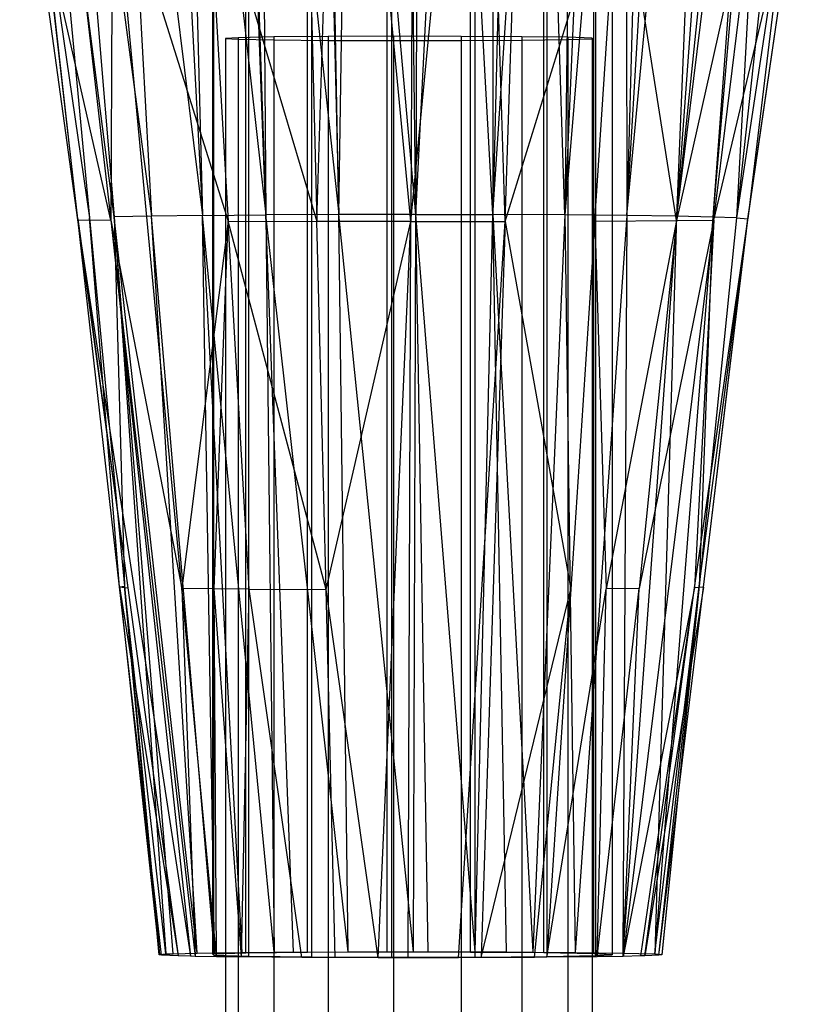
# Model space of a CAD drawing. Extents: x 3 to 49, y 3 to 103.
# Tile 96 of 101: x 25.46 to 26.64, y 95.94 to 97.4. Entities that reach past the tile are written whole.
import ezdxf

# ---------------------------------------------------------------- set-up
doc = ezdxf.new("R2010")
doc.units = 0
doc.header["$LTSCALE"] = 2.54
doc.layers.get('0').update_dxf_attribs({"linetype": 'CONTINUOUS'})

# ---------------------------------------------------------------- blocks, each defined once
blk = doc.blocks.new('HOTEL-MOOD-11782-11790_STL')
at = {"color": 0}
for p, q in [((25.5988, 97.1109, 0.52), (25.4585, 98.2053, 0.7193)), ((25.4585, 98.2053, 0.7193), (25.5625, 97.1096, 0.6293)), ((25.5988, 97.1109, 0.52), (25.4585, 98.2053, 0.7193)), ((25.4585, 98.2053, 0.7193), (25.5625, 97.1096, 0.6293)), ((25.5085, 98.2068, 0.5959), (25.5988, 97.1109, 0.52)), ((25.5085, 98.2068, 0.5959), (25.5988, 97.1109, 0.52)), ((25.5085, 98.2068, 0.5959), (25.6546, 97.1121, 0.4189)), ((25.5085, 98.2068, 0.5959), (25.6546, 97.1121, 0.4189)), ((25.5946, 98.2085, 0.4528), (25.6546, 97.1121, 0.4189)), ((25.5946, 98.2085, 0.4528), (25.6546, 97.1121, 0.4189)), ((25.5946, 98.2085, 0.4528), (25.7304, 97.1131, 0.3318)), ((25.5946, 98.2085, 0.4528), (25.7304, 97.1131, 0.3318)), ((25.6713, 98.2095, 0.3677), (25.7304, 97.1131, 0.3318)), ((25.6713, 98.2095, 0.3677), (25.7304, 97.1131, 0.3318)), ((25.7022, 98.2098, 0.3412), (25.7304, 97.1131, 0.3318)), ((25.7022, 98.2098, 0.3412), (25.7304, 97.1131, 0.3318)), ((25.7022, 98.2098, 0.3412), (25.8248, 97.1139, 0.2653)), ((25.7022, 98.2098, 0.3412), (25.8248, 97.1139, 0.2653)), ((25.8248, 97.1139, 0.2653), (25.7839, 98.2105, 0.2876)), ((25.8248, 97.1139, 0.2653), (25.7839, 98.2105, 0.2876)), ((25.7868, 98.2105, 0.2861), (25.8248, 97.1139, 0.2653)), ((25.7868, 98.2105, 0.2861), (25.8248, 97.1139, 0.2653)), ((25.8158, 98.2107, 0.2722), (25.8248, 97.1139, 0.2653)), ((25.8158, 98.2107, 0.2722), (25.8248, 97.1139, 0.2653)), ((25.8158, 98.2107, 0.2722), (25.9331, 97.1144, 0.2253)), ((25.8158, 98.2107, 0.2722), (25.9331, 97.1144, 0.2253)), ((25.8732, 98.1997, 1.1828), (25.9006, 97.1044, 1.0579)), ((25.8732, 98.1997, 1.1828), (25.9006, 97.1044, 1.0579)), ((25.9006, 97.1044, 1.0579), (25.9352, 98.1996, 1.1913)), ((25.9006, 97.1044, 1.0579), (25.9352, 98.1996, 1.1913)), ((25.9069, 98.211, 0.2418), (25.9331, 97.1144, 0.2253)), ((25.9069, 98.211, 0.2418), (25.9331, 97.1144, 0.2253)), ((25.9331, 97.1144, 0.2253), (25.9137, 98.211, 0.2402)), ((25.9331, 97.1144, 0.2253), (25.9137, 98.211, 0.2402)), ((25.9331, 97.1144, 0.2253), (25.9505, 98.2111, 0.2333)), ((25.9331, 97.1144, 0.2253), (25.9505, 98.2111, 0.2333)), ((26.0405, 97.1042, 1.074), (25.9352, 98.1996, 1.1913)), ((26.0405, 97.1042, 1.074), (25.9352, 98.1996, 1.1913)), ((26.0479, 97.1146, 0.2133), (25.9505, 98.2111, 0.2333)), ((26.0479, 97.1146, 0.2133), (25.9505, 98.2111, 0.2333)), ((26.0479, 97.1146, 0.2133), (26.0341, 98.2112, 0.2266)), ((26.0479, 97.1146, 0.2133), (26.0341, 98.2112, 0.2266)), ((26.0448, 98.1995, 1.1981), (26.0405, 97.1042, 1.074)), ((26.0405, 97.1042, 1.074), (26.1461, 98.1995, 1.195)), ((26.0405, 97.1042, 1.074), (26.1461, 98.1995, 1.195)), ((26.0448, 98.1995, 1.1981), (26.0405, 97.1042, 1.074)), ((26.0514, 98.2112, 0.2265), (26.0479, 97.1146, 0.2133)), ((26.0479, 97.1146, 0.2133), (26.1022, 98.2112, 0.2293)), ((26.0479, 97.1146, 0.2133), (26.1022, 98.2112, 0.2293)), ((26.0514, 98.2112, 0.2265), (26.0479, 97.1146, 0.2133)), ((26.1624, 97.1144, 0.2286), (26.1022, 98.2112, 0.2293)), ((26.1624, 97.1144, 0.2286), (26.1022, 98.2112, 0.2293)), ((26.1808, 97.1044, 1.0614), (26.1461, 98.1995, 1.195)), ((26.1808, 97.1044, 1.0614), (26.1461, 98.1995, 1.195)), ((26.1619, 98.2111, 0.2382), (26.1624, 97.1144, 0.2286)), ((26.1619, 98.2111, 0.2382), (26.1624, 97.1144, 0.2286)), ((26.1887, 98.211, 0.2444), (26.1624, 97.1144, 0.2286)), ((26.1887, 98.211, 0.2444), (26.1624, 97.1144, 0.2286)), ((26.1624, 97.1144, 0.2286), (26.2337, 98.2108, 0.2584)), ((26.1624, 97.1144, 0.2286), (26.2337, 98.2108, 0.2584)), ((26.1808, 97.1044, 1.0614), (26.2167, 98.1996, 1.1877)), ((26.1808, 97.1044, 1.0614), (26.2167, 98.1996, 1.1877)), ((26.2694, 97.1139, 0.2721), (26.2337, 98.2108, 0.2584)), ((26.2694, 97.1139, 0.2721), (26.2337, 98.2108, 0.2584)), ((26.2834, 98.2106, 0.2793), (26.2694, 97.1139, 0.2721)), ((26.2834, 98.2106, 0.2793), (26.2694, 97.1139, 0.2721)), ((26.3168, 98.2104, 0.297), (26.2694, 97.1139, 0.2721)), ((26.3168, 98.2104, 0.297), (26.2694, 97.1139, 0.2721)), ((26.3598, 98.21, 0.3249), (26.2694, 97.1139, 0.2721)), ((26.3598, 98.21, 0.3249), (26.2694, 97.1139, 0.2721)), ((26.3598, 98.21, 0.3249), (26.3617, 97.113, 0.3415)), ((26.3598, 98.21, 0.3249), (26.3617, 97.113, 0.3415)), ((26.3911, 98.2097, 0.3491), (26.3617, 97.113, 0.3415)), ((26.3911, 98.2097, 0.3491), (26.3617, 97.113, 0.3415)), ((26.3617, 97.113, 0.3415), (26.4268, 98.2093, 0.3814)), ((26.3617, 97.113, 0.3415), (26.4268, 98.2093, 0.3814)), ((26.3617, 97.113, 0.3415), (26.4643, 98.2089, 0.4214)), ((26.3617, 97.113, 0.3415), (26.4643, 98.2089, 0.4214)), ((26.4807, 98.2086, 0.4412), (26.4354, 97.112, 0.4305)), ((26.4807, 98.2086, 0.4412), (26.4354, 97.112, 0.4305)), ((26.5152, 98.2081, 0.4883), (26.4354, 97.112, 0.4305)), ((26.5152, 98.2081, 0.4883), (26.4354, 97.112, 0.4305)), ((26.5708, 98.2069, 0.5827), (26.4354, 97.112, 0.4305)), ((26.5708, 98.2069, 0.5827), (26.4354, 97.112, 0.4305)), ((26.5708, 98.2069, 0.5827), (26.4896, 97.1107, 0.5326)), ((26.5708, 98.2069, 0.5827), (26.4896, 97.1107, 0.5326)), ((26.5837, 98.2066, 0.6091), (26.4896, 97.1107, 0.5326)), ((26.5837, 98.2066, 0.6091), (26.4896, 97.1107, 0.5326)), ((26.5837, 98.2066, 0.6091), (26.5247, 97.1094, 0.6422)), ((26.5837, 98.2066, 0.6091), (26.5247, 97.1094, 0.6422)), ((26.6434, 98.2048, 0.7618), (26.5247, 97.1094, 0.6422)), ((26.6434, 98.2048, 0.7618), (26.5247, 97.1094, 0.6422)), ((25.7457, 96.0141, 0.5162), (25.7457, 97.864, 0.5385)), ((25.7457, 96.0141, 0.5162), (25.7457, 97.864, 0.5385)), ((25.7472, 96.0126, 0.641), (25.7472, 97.8625, 0.6632)), ((25.7472, 96.0126, 0.641), (25.7472, 97.8625, 0.6632)), ((25.795, 96.0155, 0.4017), (25.795, 97.8654, 0.424)), ((25.795, 96.0155, 0.4017), (25.795, 97.8654, 0.424)), ((25.7993, 96.0112, 0.7543), (25.7993, 97.8611, 0.7766)), ((25.7993, 96.0112, 0.7543), (25.7993, 97.8611, 0.7766)), ((25.8867, 96.0165, 0.3171), (25.8867, 97.8664, 0.3394)), ((25.8867, 96.0165, 0.3171), (25.8867, 97.8664, 0.3394)), ((26.0049, 96.017, 0.2771), (26.0049, 97.8669, 0.2994)), ((26.0049, 96.017, 0.2771), (26.0049, 97.8669, 0.2994)), ((26.1291, 96.0169, 0.2887), (26.1291, 97.8667, 0.311)), ((26.1291, 96.0169, 0.2887), (26.1291, 97.8667, 0.311)), ((26.2379, 96.0161, 0.3497), (26.2379, 97.866, 0.372)), ((26.2379, 96.0161, 0.3497), (26.2379, 97.866, 0.372)), ((26.2432, 96.0107, 0.7956), (26.2432, 97.8606, 0.8178)), ((26.2432, 96.0107, 0.7956), (26.2432, 97.8606, 0.8178)), ((26.3124, 96.0149, 0.4498), (26.3124, 97.8648, 0.472)), ((26.3124, 96.0149, 0.4498), (26.3124, 97.8648, 0.472)), ((26.3153, 96.012, 0.6938), (26.3153, 97.8618, 0.716)), ((26.3153, 96.012, 0.6938), (26.3153, 97.8618, 0.716)), ((26.3398, 97.8633, 0.5937), (26.3398, 96.0134, 0.5714)), ((26.3398, 97.8633, 0.5937), (26.3398, 96.0134, 0.5714)), ((25.893, 96.0103, 0.8366), (25.893, 97.8601, 0.8589)), ((25.893, 96.0103, 0.8366), (25.893, 97.8601, 0.8589)), ((26.0121, 96.0098, 0.8737), (26.0121, 97.8597, 0.896)), ((26.0121, 96.0098, 0.8737), (26.0121, 97.8597, 0.896)), ((26.136, 96.01, 0.8592), (26.136, 97.8598, 0.8815)), ((26.136, 96.01, 0.8592), (26.136, 97.8598, 0.8815)), ((25.5449, 97.1082, 0.742), (25.4827, 97.6559, 0.797)), ((25.4827, 97.6559, 0.797), (25.5625, 97.1096, 0.6293)), ((25.4827, 97.6559, 0.797), (25.5625, 97.1096, 0.6293)), ((25.4827, 97.6559, 0.797), (25.5444, 97.1068, 0.854)), ((25.4827, 97.6559, 0.797), (25.5444, 97.1068, 0.854)), ((25.5449, 97.1082, 0.742), (25.4827, 97.6559, 0.797)), ((26.6076, 97.6557, 0.8127), (26.5247, 97.1094, 0.6422)), ((26.6076, 97.6557, 0.8127), (26.5247, 97.1094, 0.6422)), ((26.6076, 97.6557, 0.8127), (26.5415, 97.108, 0.7548)), ((26.6076, 97.6557, 0.8127), (26.5415, 97.108, 0.7548)), ((25.4694, 97.6544, 0.9204), (25.5444, 97.1068, 0.854)), ((25.5939, 97.1063, 0.9026), (25.4694, 97.6544, 0.9204)), ((25.5939, 97.1063, 0.9026), (25.4694, 97.6544, 0.9204)), ((25.4694, 97.6544, 0.9204), (25.5444, 97.1068, 0.854)), ((25.5311, 97.6539, 0.9687), (25.5939, 97.1063, 0.9026)), ((25.5311, 97.6539, 0.9687), (25.5939, 97.1063, 0.9026)), ((25.5965, 97.6534, 1.0113), (25.5939, 97.1063, 0.9026)), ((25.5965, 97.6534, 1.0113), (25.5939, 97.1063, 0.9026)), ((25.6997, 96.5581, 0.8802), (25.5965, 97.6534, 1.0113)), ((25.5965, 97.6534, 1.0113), (25.7684, 97.1049, 1.0144)), ((25.5965, 97.6534, 1.0113), (25.7684, 97.1049, 1.0144)), ((25.6997, 96.5581, 0.8802), (25.5965, 97.6534, 1.0113)), ((25.737, 97.6525, 1.0783), (25.9006, 97.1044, 1.0579)), ((25.737, 97.6525, 1.0783), (25.9006, 97.1044, 1.0579)), ((25.737, 97.6525, 1.0783), (25.7684, 97.1049, 1.0144)), ((25.737, 97.6525, 1.0783), (25.7684, 97.1049, 1.0144)), ((26.1808, 97.1044, 1.0614), (26.3497, 97.6524, 1.0865)), ((26.1808, 97.1044, 1.0614), (26.3497, 97.6524, 1.0865)), ((26.3139, 97.1048, 1.0212), (26.3497, 97.6524, 1.0865)), ((26.3139, 97.1048, 1.0212), (26.3497, 97.6524, 1.0865)), ((26.4357, 97.1056, 0.9555), (26.3497, 97.6524, 1.0865)), ((26.4357, 97.1056, 0.9555), (26.3497, 97.6524, 1.0865)), ((26.5583, 97.6537, 0.9825), (26.4357, 97.1056, 0.9555)), ((26.5583, 97.6537, 0.9825), (26.4357, 97.1056, 0.9555)), ((26.4357, 97.1056, 0.9555), (26.4918, 97.6532, 1.0232)), ((26.4357, 97.1056, 0.9555), (26.4918, 97.6532, 1.0232)), ((26.4909, 97.1061, 0.9138), (26.6212, 97.6543, 0.9359)), ((26.4909, 97.1061, 0.9138), (26.6212, 97.6543, 0.9359)), ((26.4909, 97.1061, 0.9138), (26.5583, 97.6537, 0.9825)), ((26.4909, 97.1061, 0.9138), (26.5583, 97.6537, 0.9825)), ((26.5415, 97.108, 0.7548), (26.6212, 97.6543, 0.9359)), ((26.5415, 97.108, 0.7548), (26.6212, 97.6543, 0.9359)), ((26.5416, 97.1067, 0.8665), (26.6212, 97.6543, 0.9359)), ((26.5416, 97.1067, 0.8665), (26.6212, 97.6543, 0.9359)), ((25.7834, 97.3776, 0.4921), (25.7648, 97.3765, 0.5915)), ((25.7834, 97.3776, 0.4921), (25.7648, 97.3765, 0.5915)), ((25.8366, 97.3787, 0.4062), (25.7834, 97.3776, 0.4921)), ((25.8366, 97.3787, 0.4062), (25.7834, 97.3776, 0.4921)), ((25.7834, 97.3776, 0.4921), (25.7834, 92.8017, 0.488)), ((25.7834, 97.3776, 0.4921), (25.7834, 92.8017, 0.488)), ((25.9173, 97.3794, 0.3453), (25.8366, 97.3787, 0.4062)), ((25.9173, 97.3794, 0.3453), (25.8366, 97.3787, 0.4062)), ((25.8366, 97.3787, 0.4062), (25.8366, 92.8011, 0.4021)), ((25.8366, 97.3787, 0.4062), (25.8366, 92.8011, 0.4021)), ((26.0145, 97.3798, 0.3177), (25.9173, 97.3794, 0.3453)), ((26.0145, 97.3798, 0.3177), (25.9173, 97.3794, 0.3453)), ((25.9173, 97.3794, 0.3453), (25.9173, 92.8007, 0.3412)), ((25.9173, 97.3794, 0.3453), (25.9173, 92.8007, 0.3412)), ((26.1151, 97.3796, 0.327), (26.0145, 97.3798, 0.3177)), ((26.0145, 97.3798, 0.3177), (26.0145, 92.8006, 0.3135)), ((26.1151, 97.3796, 0.327), (26.0145, 97.3798, 0.3177)), ((26.0145, 97.3798, 0.3177), (26.0145, 92.8006, 0.3135)), ((26.2056, 97.3791, 0.372), (26.1151, 97.3796, 0.327)), ((26.1151, 97.3796, 0.327), (26.1151, 92.8006, 0.3229)), ((26.2056, 97.3791, 0.372), (26.1151, 97.3796, 0.327)), ((26.1151, 97.3796, 0.327), (26.1151, 92.8006, 0.3229)), ((26.2736, 97.3782, 0.4467), (26.2056, 97.3791, 0.372)), ((26.2056, 97.3791, 0.372), (26.2056, 92.8009, 0.3679)), ((26.2736, 97.3782, 0.4467), (26.2056, 97.3791, 0.372)), ((26.2056, 97.3791, 0.372), (26.2056, 92.8009, 0.3679)), ((26.3102, 97.3771, 0.541), (26.2736, 97.3782, 0.4467)), ((26.2736, 97.3782, 0.4467), (26.2736, 92.8014, 0.4426)), ((26.3102, 97.3771, 0.541), (26.2736, 97.3782, 0.4467)), ((26.2736, 97.3782, 0.4467), (26.2736, 92.8014, 0.4426)), ((26.3102, 97.3758, 0.642), (26.3102, 97.3771, 0.541)), ((26.3102, 97.3771, 0.541), (26.3102, 92.802, 0.5368)), ((26.3102, 97.3771, 0.541), (26.3102, 92.802, 0.5368)), ((26.3102, 97.3758, 0.642), (26.3102, 97.3771, 0.541)), ((25.7648, 97.3765, 0.5915), (25.7834, 97.3753, 0.6908)), ((25.7648, 97.3765, 0.5915), (25.7834, 97.3753, 0.6908)), ((25.7648, 97.3765, 0.5915), (25.7648, 92.8023, 0.5874)), ((25.7648, 97.3765, 0.5915), (25.7648, 92.8023, 0.5874)), ((25.7834, 97.3753, 0.6908), (25.8366, 97.3742, 0.7767)), ((25.7834, 97.3753, 0.6908), (25.7834, 92.8029, 0.6867)), ((25.7834, 97.3753, 0.6908), (25.8366, 97.3742, 0.7767)), ((25.7834, 97.3753, 0.6908), (25.7834, 92.8029, 0.6867)), ((25.8366, 97.3742, 0.7767), (25.9173, 97.3735, 0.8376)), ((25.8366, 97.3742, 0.7767), (25.9173, 97.3735, 0.8376)), ((25.8366, 97.3742, 0.7767), (25.8366, 92.8035, 0.7726)), ((25.8366, 97.3742, 0.7767), (25.8366, 92.8035, 0.7726)), ((25.9173, 97.3735, 0.8376), (26.0145, 97.3732, 0.8653)), ((25.9173, 97.3735, 0.8376), (26.0145, 97.3732, 0.8653)), ((25.9173, 97.3735, 0.8376), (25.9173, 92.8039, 0.8335)), ((25.9173, 97.3735, 0.8376), (25.9173, 92.8039, 0.8335)), ((26.0145, 97.3732, 0.8653), (26.1151, 97.3733, 0.856)), ((26.0145, 97.3732, 0.8653), (26.1151, 97.3733, 0.856)), ((26.0145, 97.3732, 0.8653), (26.0145, 92.8041, 0.8612)), ((26.0145, 97.3732, 0.8653), (26.0145, 92.8041, 0.8612)), ((26.1151, 97.3733, 0.856), (26.2056, 97.3738, 0.8109)), ((26.1151, 97.3733, 0.856), (26.2056, 97.3738, 0.8109)), ((26.1151, 97.3733, 0.856), (26.1151, 92.804, 0.8519)), ((26.1151, 97.3733, 0.856), (26.1151, 92.804, 0.8519)), ((26.2056, 97.3738, 0.8109), (26.2736, 97.3747, 0.7362)), ((26.2056, 97.3738, 0.8109), (26.2736, 97.3747, 0.7362)), ((26.2056, 97.3738, 0.8109), (26.2056, 92.8037, 0.8068)), ((26.2056, 97.3738, 0.8109), (26.2056, 92.8037, 0.8068)), ((26.2736, 97.3747, 0.7362), (26.3102, 97.3758, 0.642)), ((26.2736, 97.3747, 0.7362), (26.3102, 97.3758, 0.642)), ((26.2736, 97.3747, 0.7362), (26.2736, 92.8032, 0.7321)), ((26.2736, 97.3747, 0.7362), (26.2736, 92.8032, 0.7321)), ((26.3102, 97.3758, 0.642), (26.3102, 92.8026, 0.6379)), ((26.3102, 97.3758, 0.642), (26.3102, 92.8026, 0.6379)), ((25.7304, 97.1131, 0.3318), (25.8248, 97.1139, 0.2653)), ((25.7304, 97.1131, 0.3318), (25.8248, 97.1139, 0.2653)), ((25.9331, 97.1144, 0.2253), (25.8248, 97.1139, 0.2653)), ((25.9331, 97.1144, 0.2253), (25.8248, 97.1139, 0.2653)), ((25.8248, 97.1139, 0.2653), (25.837, 96.0172, 0.2597)), ((25.9472, 96.0178, 0.2118), (25.8248, 97.1139, 0.2653)), ((25.9472, 96.0178, 0.2118), (25.8248, 97.1139, 0.2653)), ((25.8656, 96.0174, 0.243), (25.8248, 97.1139, 0.2653)), ((25.8656, 96.0174, 0.243), (25.8248, 97.1139, 0.2653)), ((25.8248, 97.1139, 0.2653), (25.837, 96.0172, 0.2597)), ((26.0479, 97.1146, 0.2133), (25.9331, 97.1144, 0.2253)), ((26.0479, 97.1146, 0.2133), (25.9331, 97.1144, 0.2253)), ((26.0445, 96.0179, 0.2001), (25.9331, 97.1144, 0.2253)), ((26.0445, 96.0179, 0.2001), (25.9331, 97.1144, 0.2253)), ((25.9472, 96.0178, 0.2118), (25.9331, 97.1144, 0.2253)), ((25.9472, 96.0178, 0.2118), (25.9331, 97.1144, 0.2253)), ((26.0445, 96.0179, 0.2001), (26.0479, 97.1146, 0.2133)), ((26.0445, 96.0179, 0.2001), (26.0479, 97.1146, 0.2133)), ((26.1361, 96.0178, 0.2127), (26.0479, 97.1146, 0.2133)), ((26.0479, 97.1146, 0.2133), (26.1624, 97.1144, 0.2286)), ((26.0479, 97.1146, 0.2133), (26.1624, 97.1144, 0.2286)), ((26.0662, 96.0179, 0.201), (26.0479, 97.1146, 0.2133)), ((26.1361, 96.0178, 0.2127), (26.0479, 97.1146, 0.2133)), ((26.0662, 96.0179, 0.201), (26.0479, 97.1146, 0.2133)), ((26.1361, 96.0178, 0.2127), (26.1624, 97.1144, 0.2286)), ((26.1361, 96.0178, 0.2127), (26.1624, 97.1144, 0.2286)), ((26.2694, 97.1139, 0.2721), (26.1624, 97.1144, 0.2286)), ((26.1825, 96.0176, 0.2283), (26.1624, 97.1144, 0.2286)), ((26.1624, 97.1144, 0.2286), (26.2219, 96.0174, 0.2472)), ((26.1624, 97.1144, 0.2286), (26.2219, 96.0174, 0.2472)), ((26.2694, 97.1139, 0.2721), (26.1624, 97.1144, 0.2286)), ((26.1825, 96.0176, 0.2283), (26.1624, 97.1144, 0.2286)), ((26.2694, 97.1139, 0.2721), (26.2219, 96.0174, 0.2472)), ((26.2694, 97.1139, 0.2721), (26.2219, 96.0174, 0.2472)), ((26.3617, 97.113, 0.3415), (26.2694, 97.1139, 0.2721)), ((26.2694, 97.1139, 0.2721), (26.2849, 96.0168, 0.2912)), ((26.2694, 97.1139, 0.2721), (26.2849, 96.0168, 0.2912)), ((26.3617, 97.113, 0.3415), (26.2694, 97.1139, 0.2721)), ((25.5449, 97.1082, 0.742), (25.5444, 97.1068, 0.854)), ((25.5449, 97.1082, 0.742), (25.5444, 97.1068, 0.854)), ((25.5444, 97.1068, 0.854), (25.5939, 97.1063, 0.9026)), ((25.5444, 97.1068, 0.854), (25.7127, 96.0112, 0.7584)), ((25.5444, 97.1068, 0.854), (25.6194, 96.5592, 0.7875)), ((25.5444, 97.1068, 0.854), (25.5939, 97.1063, 0.9026)), ((25.5444, 97.1068, 0.854), (25.7127, 96.0112, 0.7584)), ((25.5444, 97.1068, 0.854), (25.6194, 96.5592, 0.7875)), ((25.6071, 96.5605, 0.6869), (25.5449, 97.1082, 0.742)), ((25.5449, 97.1082, 0.742), (25.6194, 96.5592, 0.7875)), ((25.5449, 97.1082, 0.742), (25.6194, 96.5592, 0.7875)), ((25.6071, 96.5605, 0.6869), (25.5449, 97.1082, 0.742)), ((25.6071, 96.5605, 0.6869), (25.5625, 97.1096, 0.6293)), ((25.5625, 97.1096, 0.6293), (25.6145, 96.5617, 0.5843)), ((25.6071, 96.5605, 0.6869), (25.5625, 97.1096, 0.6293)), ((25.5625, 97.1096, 0.6293), (25.6145, 96.5617, 0.5843)), ((25.5939, 97.1063, 0.9026), (25.6997, 96.5581, 0.8802)), ((25.5939, 97.1063, 0.9026), (25.6997, 96.5581, 0.8802)), ((25.5939, 97.1063, 0.9026), (25.7197, 96.011, 0.7703)), ((25.5939, 97.1063, 0.9026), (25.7197, 96.011, 0.7703)), ((25.5939, 97.1063, 0.9026), (25.7127, 96.0112, 0.7584)), ((25.5939, 97.1063, 0.9026), (25.7127, 96.0112, 0.7584)), ((25.6546, 97.1121, 0.4189), (25.5988, 97.1109, 0.52)), ((25.6546, 97.1121, 0.4189), (25.5988, 97.1109, 0.52)), ((25.5988, 97.1109, 0.52), (25.6145, 96.5617, 0.5843)), ((25.5988, 97.1109, 0.52), (25.6145, 96.5617, 0.5843)), ((25.5988, 97.1109, 0.52), (25.6757, 96.0145, 0.4854)), ((25.7225, 96.0158, 0.3753), (25.5988, 97.1109, 0.52)), ((25.7225, 96.0158, 0.3753), (25.5988, 97.1109, 0.52)), ((25.6868, 96.0149, 0.4488), (25.5988, 97.1109, 0.52)), ((25.6868, 96.0149, 0.4488), (25.5988, 97.1109, 0.52)), ((25.5988, 97.1109, 0.52), (25.6757, 96.0145, 0.4854)), ((25.7304, 97.1131, 0.3318), (25.6546, 97.1121, 0.4189)), ((25.7304, 97.1131, 0.3318), (25.6546, 97.1121, 0.4189)), ((25.7484, 96.0162, 0.339), (25.6546, 97.1121, 0.4189)), ((25.7484, 96.0162, 0.339), (25.6546, 97.1121, 0.4189)), ((25.7225, 96.0158, 0.3753), (25.6546, 97.1121, 0.4189)), ((25.7225, 96.0158, 0.3753), (25.6546, 97.1121, 0.4189)), ((25.7684, 97.1049, 1.0144), (25.6997, 96.5581, 0.8802)), ((25.7684, 97.1049, 1.0144), (25.6997, 96.5581, 0.8802)), ((25.837, 96.0172, 0.2597), (25.7304, 97.1131, 0.3318)), ((25.7895, 96.0168, 0.2959), (25.7304, 97.1131, 0.3318)), ((25.837, 96.0172, 0.2597), (25.7304, 97.1131, 0.3318)), ((25.7895, 96.0168, 0.2959), (25.7304, 97.1131, 0.3318)), ((25.7484, 96.0162, 0.339), (25.7304, 97.1131, 0.3318)), ((25.7484, 96.0162, 0.339), (25.7304, 97.1131, 0.3318)), ((25.7477, 96.5577, 0.9183), (25.7684, 97.1049, 1.0144)), ((25.7477, 96.5577, 0.9183), (25.7684, 97.1049, 1.0144)), ((25.7684, 97.1049, 1.0144), (25.9006, 97.1044, 1.0579)), ((25.7998, 96.5573, 0.9505), (25.7684, 97.1049, 1.0144)), ((25.7998, 96.5573, 0.9505), (25.7684, 97.1049, 1.0144)), ((25.9143, 96.5567, 0.9954), (25.7684, 97.1049, 1.0144)), ((25.9143, 96.5567, 0.9954), (25.7684, 97.1049, 1.0144)), ((25.7684, 97.1049, 1.0144), (25.9006, 97.1044, 1.0579)), ((25.9143, 96.5567, 0.9954), (25.9006, 97.1044, 1.0579)), ((25.9143, 96.5567, 0.9954), (25.9006, 97.1044, 1.0579)), ((26.0405, 97.1042, 1.074), (25.9006, 97.1044, 1.0579)), ((26.0405, 97.1042, 1.074), (25.9006, 97.1044, 1.0579)), ((25.9143, 96.5567, 0.9954), (26.0405, 97.1042, 1.074)), ((25.9143, 96.5567, 0.9954), (26.0405, 97.1042, 1.074)), ((25.9916, 96.0089, 0.9469), (26.0405, 97.1042, 1.074)), ((25.9916, 96.0089, 0.9469), (26.0405, 97.1042, 1.074)), ((26.0363, 96.0089, 0.95), (26.0405, 97.1042, 1.074)), ((26.0363, 96.0089, 0.95), (26.0405, 97.1042, 1.074)), ((26.0405, 97.1042, 1.074), (26.1808, 97.1044, 1.0614)), ((26.0405, 97.1042, 1.074), (26.1808, 97.1044, 1.0614)), ((26.1112, 96.009, 0.9432), (26.1808, 97.1044, 1.0614)), ((26.1112, 96.009, 0.9432), (26.1808, 97.1044, 1.0614)), ((26.1808, 97.1044, 1.0614), (26.1449, 96.0091, 0.935)), ((26.1808, 97.1044, 1.0614), (26.1449, 96.0091, 0.935)), ((26.1808, 97.1044, 1.0614), (26.2782, 96.5572, 0.9558)), ((26.1808, 97.1044, 1.0614), (26.2782, 96.5572, 0.9558)), ((26.3139, 97.1048, 1.0212), (26.2782, 96.5572, 0.9558)), ((26.3139, 97.1048, 1.0212), (26.2782, 96.5572, 0.9558)), ((26.3617, 97.113, 0.3415), (26.2849, 96.0168, 0.2912)), ((26.3617, 97.113, 0.3415), (26.2849, 96.0168, 0.2912)), ((26.3139, 97.1048, 1.0212), (26.4357, 97.1056, 0.9555)), ((26.3139, 97.1048, 1.0212), (26.4357, 97.1056, 0.9555)), ((26.3139, 97.1048, 1.0212), (26.331, 96.5576, 0.9248)), ((26.3139, 97.1048, 1.0212), (26.331, 96.5576, 0.9248)), ((26.4357, 97.1056, 0.9555), (26.331, 96.5576, 0.9248)), ((26.4357, 97.1056, 0.9555), (26.331, 96.5576, 0.9248)), ((26.3617, 97.113, 0.3415), (26.3556, 96.0158, 0.3728)), ((26.3617, 97.113, 0.3415), (26.3556, 96.0158, 0.3728)), ((26.4354, 97.112, 0.4305), (26.3556, 96.0158, 0.3728)), ((26.4354, 97.112, 0.4305), (26.3556, 96.0158, 0.3728)), ((26.4909, 97.1061, 0.9138), (26.3562, 96.011, 0.7764)), ((26.4909, 97.1061, 0.9138), (26.3562, 96.011, 0.7764)), ((26.4354, 97.112, 0.4305), (26.3617, 97.113, 0.3415)), ((26.4354, 97.112, 0.4305), (26.3617, 97.113, 0.3415)), ((26.4909, 97.1061, 0.9138), (26.3797, 96.558, 0.8878)), ((26.4909, 97.1061, 0.9138), (26.3797, 96.558, 0.8878)), ((26.4357, 97.1056, 0.9555), (26.3797, 96.558, 0.8878)), ((26.4357, 97.1056, 0.9555), (26.3797, 96.558, 0.8878)), ((26.4354, 97.112, 0.4305), (26.4032, 96.0145, 0.4825)), ((26.4354, 97.112, 0.4305), (26.4032, 96.0145, 0.4825)), ((26.4896, 97.1107, 0.5326), (26.4032, 96.0145, 0.4825)), ((26.4896, 97.1107, 0.5326), (26.4032, 96.0145, 0.4825)), ((26.4896, 97.1107, 0.5326), (26.4354, 97.112, 0.4305)), ((26.4896, 97.1107, 0.5326), (26.4354, 97.112, 0.4305)), ((26.4357, 97.1056, 0.9555), (26.4909, 97.1061, 0.9138)), ((26.4357, 97.1056, 0.9555), (26.4909, 97.1061, 0.9138)), ((26.462, 96.5591, 0.797), (26.5416, 97.1067, 0.8665)), ((26.462, 96.5591, 0.797), (26.5416, 97.1067, 0.8665)), ((26.4909, 97.1061, 0.9138), (26.462, 96.5591, 0.797)), ((26.4909, 97.1061, 0.9138), (26.462, 96.5591, 0.797)), ((26.4896, 97.1107, 0.5326), (26.4692, 96.5616, 0.5945)), ((26.4896, 97.1107, 0.5326), (26.4692, 96.5616, 0.5945)), ((26.5247, 97.1094, 0.6422), (26.4692, 96.5616, 0.5945)), ((26.5247, 97.1094, 0.6422), (26.4692, 96.5616, 0.5945)), ((26.4692, 96.5616, 0.5945), (26.5415, 97.108, 0.7548)), ((26.4692, 96.5616, 0.5945), (26.5415, 97.108, 0.7548)), ((26.4754, 96.5603, 0.6969), (26.5415, 97.108, 0.7548)), ((26.4754, 96.5603, 0.6969), (26.5415, 97.108, 0.7548)), ((26.4754, 96.5603, 0.6969), (26.5416, 97.1067, 0.8665)), ((26.4754, 96.5603, 0.6969), (26.5416, 97.1067, 0.8665)), ((26.5247, 97.1094, 0.6422), (26.4896, 97.1107, 0.5326)), ((26.5247, 97.1094, 0.6422), (26.4896, 97.1107, 0.5326)), ((26.5247, 97.1094, 0.6422), (26.5415, 97.108, 0.7548)), ((26.5247, 97.1094, 0.6422), (26.5415, 97.108, 0.7548)), ((26.5416, 97.1067, 0.8665), (26.5415, 97.108, 0.7548)), ((26.5416, 97.1067, 0.8665), (26.5415, 97.108, 0.7548)), ((25.6071, 96.5605, 0.6869), (25.6145, 96.5617, 0.5843)), ((25.6071, 96.5605, 0.6869), (25.6145, 96.5617, 0.5843)), ((25.6692, 96.0127, 0.6319), (25.6071, 96.5605, 0.6869)), ((25.6071, 96.5605, 0.6869), (25.6661, 96.013, 0.605)), ((25.6071, 96.5605, 0.6869), (25.6661, 96.013, 0.605)), ((25.6071, 96.5605, 0.6869), (25.6194, 96.5592, 0.7875)), ((25.6071, 96.5605, 0.6869), (25.6194, 96.5592, 0.7875)), ((25.6071, 96.5605, 0.6869), (25.6944, 96.0116, 0.7211)), ((25.6071, 96.5605, 0.6869), (25.6944, 96.0116, 0.7211)), ((25.6692, 96.0127, 0.6319), (25.6071, 96.5605, 0.6869)), ((25.6661, 96.013, 0.605), (25.6145, 96.5617, 0.5843)), ((25.6145, 96.5617, 0.5843), (25.6665, 96.0138, 0.5393)), ((25.6661, 96.013, 0.605), (25.6145, 96.5617, 0.5843)), ((25.6757, 96.0145, 0.4854), (25.6145, 96.5617, 0.5843)), ((25.6757, 96.0145, 0.4854), (25.6145, 96.5617, 0.5843)), ((25.6145, 96.5617, 0.5843), (25.6665, 96.0138, 0.5393)), ((25.6194, 96.5592, 0.7875), (25.6944, 96.0116, 0.7211)), ((25.6194, 96.5592, 0.7875), (25.6944, 96.0116, 0.7211)), ((25.7513, 96.0105, 0.8147), (25.6997, 96.5581, 0.8802)), ((25.6997, 96.5581, 0.8802), (25.7197, 96.011, 0.7703)), ((25.6997, 96.5581, 0.8802), (25.7197, 96.011, 0.7703)), ((25.7477, 96.5577, 0.9183), (25.6997, 96.5581, 0.8802)), ((25.7513, 96.0105, 0.8147), (25.6997, 96.5581, 0.8802)), ((25.7477, 96.5577, 0.9183), (25.6997, 96.5581, 0.8802)), ((25.7513, 96.0105, 0.8147), (25.7477, 96.5577, 0.9183)), ((25.7886, 96.0101, 0.8534), (25.7477, 96.5577, 0.9183)), ((25.7513, 96.0105, 0.8147), (25.7477, 96.5577, 0.9183)), ((25.7886, 96.0101, 0.8534), (25.7477, 96.5577, 0.9183)), ((25.7998, 96.5573, 0.9505), (25.7477, 96.5577, 0.9183)), ((25.7998, 96.5573, 0.9505), (25.7477, 96.5577, 0.9183)), ((25.7886, 96.0101, 0.8534), (25.7998, 96.5573, 0.9505)), ((25.7886, 96.0101, 0.8534), (25.7998, 96.5573, 0.9505)), ((25.7998, 96.5573, 0.9505), (25.9143, 96.5567, 0.9954)), ((25.878, 96.0093, 0.9134), (25.7998, 96.5573, 0.9505)), ((25.7998, 96.5573, 0.9505), (25.9143, 96.5567, 0.9954)), ((25.878, 96.0093, 0.9134), (25.7998, 96.5573, 0.9505)), ((25.928, 96.0091, 0.933), (25.9143, 96.5567, 0.9954)), ((25.928, 96.0091, 0.933), (25.9143, 96.5567, 0.9954)), ((25.9916, 96.0089, 0.9469), (25.9143, 96.5567, 0.9954)), ((25.9916, 96.0089, 0.9469), (25.9143, 96.5567, 0.9954)), ((26.1449, 96.0091, 0.935), (26.2782, 96.5572, 0.9558)), ((26.1449, 96.0091, 0.935), (26.2782, 96.5572, 0.9558)), ((26.2242, 96.0095, 0.9016), (26.2782, 96.5572, 0.9558)), ((26.2242, 96.0095, 0.9016), (26.2782, 96.5572, 0.9558)), ((26.2425, 96.0096, 0.8905), (26.331, 96.5576, 0.9248)), ((26.2425, 96.0096, 0.8905), (26.331, 96.5576, 0.9248)), ((26.2782, 96.5572, 0.9558), (26.2425, 96.0096, 0.8905)), ((26.2782, 96.5572, 0.9558), (26.2425, 96.0096, 0.8905)), ((26.3177, 96.0104, 0.8269), (26.3797, 96.558, 0.8878)), ((26.3177, 96.0104, 0.8269), (26.3797, 96.558, 0.8878)), ((26.3177, 96.0104, 0.8269), (26.331, 96.5576, 0.9248)), ((26.3177, 96.0104, 0.8269), (26.331, 96.5576, 0.9248)), ((26.3797, 96.558, 0.8878), (26.331, 96.5576, 0.9248)), ((26.3797, 96.558, 0.8878), (26.331, 96.5576, 0.9248)), ((26.462, 96.5591, 0.797), (26.3562, 96.011, 0.7764)), ((26.462, 96.5591, 0.797), (26.3562, 96.011, 0.7764)), ((26.3562, 96.011, 0.7764), (26.3797, 96.558, 0.8878)), ((26.3562, 96.011, 0.7764), (26.3797, 96.558, 0.8878)), ((26.3824, 96.0116, 0.7276), (26.462, 96.5591, 0.797)), ((26.3824, 96.0116, 0.7276), (26.462, 96.5591, 0.797)), ((26.4754, 96.5603, 0.6969), (26.3886, 96.0117, 0.7128)), ((26.4754, 96.5603, 0.6969), (26.3886, 96.0117, 0.7128)), ((26.3886, 96.0117, 0.7128), (26.462, 96.5591, 0.797)), ((26.3886, 96.0117, 0.7128), (26.462, 96.5591, 0.797)), ((26.4032, 96.0145, 0.4825), (26.4692, 96.5616, 0.5945)), ((26.4032, 96.0145, 0.4825), (26.4692, 96.5616, 0.5945)), ((26.4093, 96.0126, 0.639), (26.4692, 96.5616, 0.5945)), ((26.4093, 96.0126, 0.639), (26.4692, 96.5616, 0.5945)), ((26.4093, 96.0126, 0.639), (26.4754, 96.5603, 0.6969)), ((26.4093, 96.0126, 0.639), (26.4754, 96.5603, 0.6969)), ((26.4692, 96.5616, 0.5945), (26.4138, 96.0137, 0.5467)), ((26.4692, 96.5616, 0.5945), (26.4138, 96.0137, 0.5467)), ((26.4692, 96.5616, 0.5945), (26.4138, 96.0131, 0.602)), ((26.4692, 96.5616, 0.5945), (26.4138, 96.0131, 0.602)), ((26.4754, 96.5603, 0.6969), (26.462, 96.5591, 0.797)), ((26.4754, 96.5603, 0.6969), (26.462, 96.5591, 0.797)), ((25.6757, 96.0145, 0.4854), (25.6868, 96.0149, 0.4488)), ((25.6757, 96.0145, 0.4854), (25.6868, 96.0149, 0.4488)), ((25.6868, 96.0149, 0.4488), (25.7225, 96.0158, 0.3753)), ((25.6868, 96.0149, 0.4488), (25.7225, 96.0158, 0.3753)), ((25.7225, 96.0158, 0.3753), (25.7484, 96.0162, 0.339)), ((25.7225, 96.0158, 0.3753), (25.7484, 96.0162, 0.339)), ((25.795, 96.0155, 0.4017), (25.7457, 96.0141, 0.5162)), ((25.795, 96.0155, 0.4017), (25.7457, 96.0141, 0.5162)), ((25.7484, 96.0162, 0.339), (25.7895, 96.0168, 0.2959)), ((25.7484, 96.0162, 0.339), (25.7895, 96.0168, 0.2959)), ((25.7895, 96.0168, 0.2959), (25.837, 96.0172, 0.2597)), ((25.7895, 96.0168, 0.2959), (25.837, 96.0172, 0.2597)), ((25.8867, 96.0165, 0.3171), (25.795, 96.0155, 0.4017)), ((25.8867, 96.0165, 0.3171), (25.795, 96.0155, 0.4017)), ((25.837, 96.0172, 0.2597), (25.8656, 96.0174, 0.243)), ((25.837, 96.0172, 0.2597), (25.8656, 96.0174, 0.243)), ((25.8656, 96.0174, 0.243), (25.9472, 96.0178, 0.2118)), ((25.8656, 96.0174, 0.243), (25.9472, 96.0178, 0.2118)), ((26.0049, 96.017, 0.2771), (25.8867, 96.0165, 0.3171)), ((26.0049, 96.017, 0.2771), (25.8867, 96.0165, 0.3171)), ((25.9472, 96.0178, 0.2118), (26.0445, 96.0179, 0.2001)), ((25.9472, 96.0178, 0.2118), (26.0445, 96.0179, 0.2001)), ((26.1291, 96.0169, 0.2887), (26.0049, 96.017, 0.2771)), ((26.1291, 96.0169, 0.2887), (26.0049, 96.017, 0.2771)), ((26.0445, 96.0179, 0.2001), (26.0662, 96.0179, 0.201)), ((26.0445, 96.0179, 0.2001), (26.0662, 96.0179, 0.201)), ((26.0662, 96.0179, 0.201), (26.1361, 96.0178, 0.2127)), ((26.0662, 96.0179, 0.201), (26.1361, 96.0178, 0.2127)), ((26.2379, 96.0161, 0.3497), (26.1291, 96.0169, 0.2887)), ((26.2379, 96.0161, 0.3497), (26.1291, 96.0169, 0.2887)), ((26.1361, 96.0178, 0.2127), (26.1825, 96.0176, 0.2283)), ((26.1361, 96.0178, 0.2127), (26.1825, 96.0176, 0.2283)), ((26.1825, 96.0176, 0.2283), (26.2219, 96.0174, 0.2472)), ((26.1825, 96.0176, 0.2283), (26.2219, 96.0174, 0.2472)), ((26.2219, 96.0174, 0.2472), (26.2849, 96.0168, 0.2912)), ((26.2219, 96.0174, 0.2472), (26.2849, 96.0168, 0.2912)), ((26.3124, 96.0149, 0.4498), (26.2379, 96.0161, 0.3497)), ((26.3124, 96.0149, 0.4498), (26.2379, 96.0161, 0.3497)), ((26.2849, 96.0168, 0.2912), (26.3556, 96.0158, 0.3728)), ((26.2849, 96.0168, 0.2912), (26.3556, 96.0158, 0.3728)), ((26.3398, 96.0134, 0.5714), (26.3124, 96.0149, 0.4498)), ((26.3398, 96.0134, 0.5714), (26.3124, 96.0149, 0.4498)), ((26.3556, 96.0158, 0.3728), (26.4032, 96.0145, 0.4825)), ((26.3556, 96.0158, 0.3728), (26.4032, 96.0145, 0.4825)), ((25.6661, 96.013, 0.605), (25.6665, 96.0138, 0.5393)), ((25.6661, 96.013, 0.605), (25.6665, 96.0138, 0.5393)), ((25.6692, 96.0127, 0.6319), (25.6661, 96.013, 0.605)), ((25.6692, 96.0127, 0.6319), (25.6661, 96.013, 0.605)), ((25.6665, 96.0138, 0.5393), (25.6757, 96.0145, 0.4854)), ((25.6665, 96.0138, 0.5393), (25.6757, 96.0145, 0.4854)), ((25.6944, 96.0116, 0.7211), (25.6692, 96.0127, 0.6319)), ((25.6944, 96.0116, 0.7211), (25.6692, 96.0127, 0.6319)), ((25.7127, 96.0112, 0.7584), (25.6944, 96.0116, 0.7211)), ((25.7127, 96.0112, 0.7584), (25.6944, 96.0116, 0.7211)), ((25.7197, 96.011, 0.7703), (25.7127, 96.0112, 0.7584)), ((25.7197, 96.011, 0.7703), (25.7127, 96.0112, 0.7584)), ((25.7513, 96.0105, 0.8147), (25.7197, 96.011, 0.7703)), ((25.7513, 96.0105, 0.8147), (25.7197, 96.011, 0.7703)), ((25.7457, 96.0141, 0.5162), (25.7472, 96.0126, 0.641)), ((25.7457, 96.0141, 0.5162), (25.7472, 96.0126, 0.641)), ((25.7472, 96.0126, 0.641), (25.7993, 96.0112, 0.7543)), ((25.7472, 96.0126, 0.641), (25.7993, 96.0112, 0.7543)), ((25.7886, 96.0101, 0.8534), (25.7513, 96.0105, 0.8147)), ((25.7886, 96.0101, 0.8534), (25.7513, 96.0105, 0.8147)), ((25.878, 96.0093, 0.9134), (25.7886, 96.0101, 0.8534)), ((25.878, 96.0093, 0.9134), (25.7886, 96.0101, 0.8534)), ((25.7993, 96.0112, 0.7543), (25.893, 96.0103, 0.8366)), ((25.7993, 96.0112, 0.7543), (25.893, 96.0103, 0.8366)), ((25.928, 96.0091, 0.933), (25.878, 96.0093, 0.9134)), ((25.928, 96.0091, 0.933), (25.878, 96.0093, 0.9134)), ((25.893, 96.0103, 0.8366), (26.0121, 96.0098, 0.8737)), ((25.893, 96.0103, 0.8366), (26.0121, 96.0098, 0.8737)), ((25.9916, 96.0089, 0.9469), (25.928, 96.0091, 0.933)), ((25.9916, 96.0089, 0.9469), (25.928, 96.0091, 0.933)), ((26.0363, 96.0089, 0.95), (25.9916, 96.0089, 0.9469)), ((26.0363, 96.0089, 0.95), (25.9916, 96.0089, 0.9469)), ((26.0121, 96.0098, 0.8737), (26.136, 96.01, 0.8592)), ((26.0121, 96.0098, 0.8737), (26.136, 96.01, 0.8592)), ((26.1112, 96.009, 0.9432), (26.0363, 96.0089, 0.95)), ((26.1112, 96.009, 0.9432), (26.0363, 96.0089, 0.95)), ((26.1449, 96.0091, 0.935), (26.1112, 96.009, 0.9432)), ((26.1449, 96.0091, 0.935), (26.1112, 96.009, 0.9432)), ((26.136, 96.01, 0.8592), (26.2432, 96.0107, 0.7956)), ((26.136, 96.01, 0.8592), (26.2432, 96.0107, 0.7956)), ((26.2242, 96.0095, 0.9016), (26.1449, 96.0091, 0.935)), ((26.2242, 96.0095, 0.9016), (26.1449, 96.0091, 0.935)), ((26.2425, 96.0096, 0.8905), (26.2242, 96.0095, 0.9016)), ((26.2425, 96.0096, 0.8905), (26.2242, 96.0095, 0.9016)), ((26.3177, 96.0104, 0.8269), (26.2425, 96.0096, 0.8905)), ((26.3177, 96.0104, 0.8269), (26.2425, 96.0096, 0.8905)), ((26.2432, 96.0107, 0.7956), (26.3153, 96.012, 0.6938)), ((26.2432, 96.0107, 0.7956), (26.3153, 96.012, 0.6938)), ((26.3153, 96.012, 0.6938), (26.3398, 96.0134, 0.5714)), ((26.3153, 96.012, 0.6938), (26.3398, 96.0134, 0.5714)), ((26.3562, 96.011, 0.7764), (26.3177, 96.0104, 0.8269)), ((26.3562, 96.011, 0.7764), (26.3177, 96.0104, 0.8269)), ((26.3824, 96.0116, 0.7276), (26.3562, 96.011, 0.7764)), ((26.3824, 96.0116, 0.7276), (26.3562, 96.011, 0.7764)), ((26.3886, 96.0117, 0.7128), (26.3824, 96.0116, 0.7276)), ((26.3886, 96.0117, 0.7128), (26.3824, 96.0116, 0.7276)), ((26.4093, 96.0126, 0.639), (26.3886, 96.0117, 0.7128)), ((26.4093, 96.0126, 0.639), (26.3886, 96.0117, 0.7128)), ((26.4032, 96.0145, 0.4825), (26.4138, 96.0137, 0.5467)), ((26.4032, 96.0145, 0.4825), (26.4138, 96.0137, 0.5467)), ((26.4138, 96.0131, 0.602), (26.4093, 96.0126, 0.639)), ((26.4138, 96.0131, 0.602), (26.4093, 96.0126, 0.639)), ((26.4138, 96.0137, 0.5467), (26.4138, 96.0131, 0.602)), ((26.4138, 96.0137, 0.5467), (26.4138, 96.0131, 0.602))]:
    blk.add_line(p, q, dxfattribs=at)

msp = doc.modelspace()

# ---------------------------------------------------------------- block references
at = {"color": 0}
msp.add_blockref('HOTEL-MOOD-11782-11790_STL', (0, 0), dxfattribs=at)

doc.saveas('drawing.dxf')
